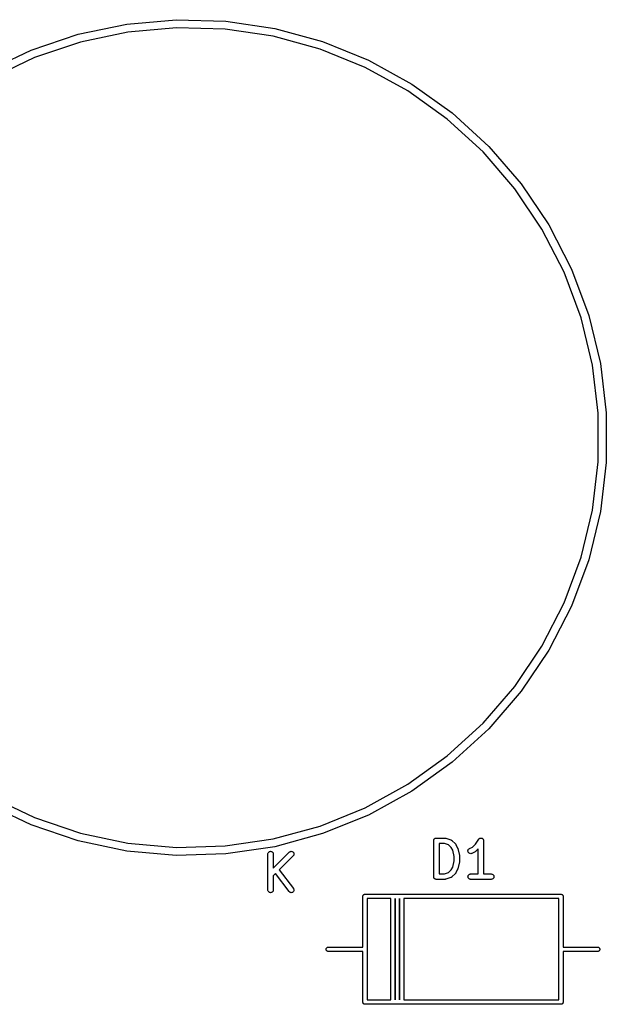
# Model space of a CAD drawing. Extents: x -0.18 to 2.54, y -2.17 to -0.07.
# Tile 2 of 39: x 0.45 to 1.09, y -2.17 to -1.09. Entities that reach past the tile are written whole.
import ezdxf

# ---------------------------------------------------------------- set-up
doc = ezdxf.new("R2010")
doc.units = 0
doc.header["$MEASUREMENT"] = 0
doc.layers.add('BLACK', color=7, linetype='CONTINUOUS')

msp = doc.modelspace()

# ---------------------------------------------------------------- linework, layer by layer
at = {"layer": 'BLACK', "linetype": 'CONTINUOUS'}
for p, q in [((0.509397, -1.10864), (0.562445, -1.09747)), ((0.562445, -1.09747), (0.616441, -1.09266)), ((0.616441, -1.09266), (0.670628, -1.09426)), ((0.670628, -1.09426), (0.724244, -1.10227)), ((0.458043, -1.126), (0.509397, -1.10864)), ((0.563743, -1.10616), (0.511714, -1.11711)), ((0.616702, -1.10144), (0.563743, -1.10616)), ((0.669848, -1.10302), (0.616702, -1.10144)), ((0.722434, -1.11087), (0.669848, -1.10302)), ((0.724244, -1.10227), (0.776537, -1.11656)), ((0.511714, -1.11711), (0.461345, -1.13414)), ((0.773723, -1.12488), (0.722434, -1.11087)), ((0.776537, -1.11656), (0.826773, -1.13693)), ((0.409102, -1.14931), (0.458043, -1.126)), ((0.822994, -1.14486), (0.773723, -1.12488)), ((0.461345, -1.13414), (0.413344, -1.15701)), ((0.826773, -1.13693), (0.874247, -1.1631)), ((0.869556, -1.17053), (0.822994, -1.14486)), ((0.874247, -1.1631), (0.918292, -1.19471)), ((0.912756, -1.20153), (0.869556, -1.17053)), ((0.918292, -1.19471), (0.958291, -1.2313)), ((0.951986, -1.23742), (0.912756, -1.20153)), ((0.986696, -1.27769), (0.951986, -1.23742)), ((0.958291, -1.2313), (0.99368, -1.27236)), ((1.0164, -1.32179), (0.986696, -1.27769)), ((0.99368, -1.27236), (1.02396, -1.31733)), ((1.04068, -1.3691), (1.0164, -1.32179)), ((1.02396, -1.31733), (1.04872, -1.36555)), ((1.04872, -1.36555), (1.06759, -1.41637)), ((1.05919, -1.41894), (1.04068, -1.3691)), ((1.07168, -1.47062), (1.05919, -1.41894)), ((1.06759, -1.41637), (1.08033, -1.46907)), ((1.07797, -1.52342), (1.07168, -1.47062)), ((1.08033, -1.46907), (1.08674, -1.52289)), ((1.07797, -1.57658), (1.07797, -1.52342)), ((1.08674, -1.52289), (1.08674, -1.57711)), ((1.07168, -1.62938), (1.07797, -1.57658)), ((1.08674, -1.57711), (1.08033, -1.63093)), ((1.05919, -1.68106), (1.07168, -1.62938)), ((1.08033, -1.63093), (1.06759, -1.68363)), ((1.04068, -1.7309), (1.05919, -1.68106)), ((1.06759, -1.68363), (1.04872, -1.73445)), ((1.0164, -1.77821), (1.04068, -1.7309)), ((1.04872, -1.73445), (1.02396, -1.78268)), ((0.986696, -1.82231), (1.0164, -1.77821)), ((1.02396, -1.78268), (0.99368, -1.82764)), ((0.951986, -1.86258), (0.986696, -1.82231)), ((0.99368, -1.82764), (0.958291, -1.8687)), ((0.912756, -1.89847), (0.951986, -1.86258)), ((0.958291, -1.8687), (0.918292, -1.90529)), ((0.869556, -1.92947), (0.912756, -1.89847)), ((0.918292, -1.90529), (0.874247, -1.9369)), ((0.822994, -1.95514), (0.869556, -1.92947)), ((0.874247, -1.9369), (0.826773, -1.96307)), ((0.413344, -1.94299), (0.461345, -1.96586)), ((0.458043, -1.974), (0.409102, -1.95069)), ((0.773723, -1.97512), (0.822994, -1.95514)), ((0.461345, -1.96586), (0.511714, -1.98289)), ((0.826773, -1.96307), (0.776537, -1.98344)), ((0.509397, -1.99136), (0.458043, -1.974)), ((0.722434, -1.98913), (0.773723, -1.97512)), ((0.562445, -2.00253), (0.509397, -1.99136)), ((0.511714, -1.98289), (0.563743, -1.99384)), ((0.669848, -1.99698), (0.722434, -1.98913)), ((0.776537, -1.98344), (0.724244, -1.99773)), ((0.897988, -1.99118), (0.897989, -1.99117)), ((0.897988, -1.9912), (0.897988, -1.99118)), ((0.897988, -1.99118), (0.897988, -1.99118)), ((0.897988, -2.03057), (0.897988, -1.9912)), ((0.897989, -1.99115), (0.89802, -1.99088)), ((0.897989, -1.99117), (0.897989, -1.99115)), ((0.89802, -1.99088), (0.898049, -1.9906)), ((0.898049, -1.9906), (0.898052, -1.99059)), ((0.898052, -1.99059), (0.898053, -1.99058)), ((0.898053, -1.99058), (0.898136, -1.99032)), ((0.898136, -1.99032), (0.898219, -1.99005)), ((0.898219, -1.99005), (0.898224, -1.99004)), ((0.898224, -1.99004), (0.898227, -1.99003)), ((0.898227, -1.99003), (0.898361, -1.98979)), ((0.898361, -1.98979), (0.898493, -1.98954)), ((0.898493, -1.98954), (0.8985, -1.98954)), ((0.8985, -1.98954), (0.898505, -1.98953)), ((0.898505, -1.98953), (0.898684, -1.98931)), ((0.898684, -1.98931), (0.89886, -1.9891)), ((0.89886, -1.9891), (0.898869, -1.98909)), ((0.898869, -1.98909), (0.898875, -1.98909)), ((0.898875, -1.98909), (0.89909, -1.98891)), ((0.89909, -1.98891), (0.899307, -1.98874)), ((0.899307, -1.98874), (0.899316, -1.98873)), ((0.899316, -1.98873), (0.899324, -1.98873)), ((0.899324, -1.98873), (0.89957, -1.9886)), ((0.89957, -1.9886), (0.899816, -1.98847)), ((0.899816, -1.98847), (0.899826, -1.98846)), ((0.899826, -1.98846), (0.899835, -1.98846)), ((0.899835, -1.98846), (0.900102, -1.98838)), ((0.900102, -1.98838), (0.900368, -1.9883)), ((0.900368, -1.9883), (0.900378, -1.9883)), ((0.900378, -1.9883), (0.900388, -1.9883)), ((0.900388, -1.9883), (0.900664, -1.98827)), ((0.900664, -1.98827), (0.900941, -1.98824)), ((0.900941, -1.98824), (0.910315, -1.98824)), ((0.910315, -1.98824), (0.910356, -1.98824)), ((0.910356, -1.98824), (0.910521, -1.98826)), ((0.910521, -1.98826), (0.910687, -1.98827)), ((0.910687, -1.98827), (0.910807, -1.98829)), ((0.910807, -1.98829), (0.910929, -1.98831)), ((0.910929, -1.98831), (0.911087, -1.98836)), ((0.911087, -1.98836), (0.911249, -1.98839)), ((0.911249, -1.98839), (0.916873, -1.99027)), ((0.916873, -1.99027), (0.916912, -1.99028)), ((0.916912, -1.99028), (0.916991, -1.99032)), ((0.916991, -1.99032), (0.917074, -1.99034)), ((0.917074, -1.99034), (0.917252, -1.99044)), ((0.917252, -1.99044), (0.917435, -1.99052)), ((0.917435, -1.99052), (0.917505, -1.99058)), ((0.917505, -1.99058), (0.917582, -1.99062)), ((0.917582, -1.99062), (0.917738, -1.99075)), ((0.917738, -1.99075), (0.917901, -1.99086)), ((0.917901, -1.99086), (0.91796, -1.99093)), ((0.91796, -1.99093), (0.918027, -1.99098)), ((0.918027, -1.99098), (0.921777, -1.99473)), ((0.943641, -1.99494), (0.947228, -1.98956)), ((0.947228, -1.98956), (0.947248, -1.98953)), ((0.947248, -1.98953), (0.947249, -1.98953)), ((0.947249, -1.98953), (0.947251, -1.98952)), ((0.947249, -1.98953), (0.947249, -1.98953)), ((0.947251, -1.98952), (0.947432, -1.98931)), ((0.947432, -1.98931), (0.947619, -1.98909)), ((0.947619, -1.98909), (0.947621, -1.98908)), ((0.947621, -1.98908), (0.947622, -1.98908)), ((0.947622, -1.98908), (0.947846, -1.9889)), ((0.947846, -1.9889), (0.948068, -1.98873)), ((0.948068, -1.98873), (0.94807, -1.98872)), ((0.94807, -1.98872), (0.948072, -1.98872)), ((0.948072, -1.98872), (0.94833, -1.98859)), ((0.94833, -1.98859), (0.948579, -1.98846)), ((0.948579, -1.98846), (0.948581, -1.98846)), ((0.948581, -1.98846), (0.948583, -1.98846)), ((0.948583, -1.98846), (0.948846, -1.98838)), ((0.948846, -1.98838), (0.949132, -1.9883)), ((0.949132, -1.9883), (0.949134, -1.9883)), ((0.949134, -1.9883), (0.949136, -1.98829)), ((0.949136, -1.98829), (0.949407, -1.98827)), ((0.949407, -1.98827), (0.949706, -1.98824)), ((0.949706, -1.98824), (0.949708, -1.98824)), ((0.949708, -1.98824), (0.94971, -1.98824)), ((0.94971, -1.98824), (0.949992, -1.98827)), ((0.949992, -1.98827), (0.950279, -1.9883)), ((0.950279, -1.9883), (0.950281, -1.9883)), ((0.950281, -1.9883), (0.950283, -1.9883)), ((0.950283, -1.9883), (0.950551, -1.98839)), ((0.950551, -1.98839), (0.950829, -1.98847)), ((0.950829, -1.98847), (0.950831, -1.98848)), ((0.950831, -1.98848), (0.950834, -1.98848)), ((0.950834, -1.98848), (0.951071, -1.9886)), ((0.951071, -1.9886), (0.951336, -1.98875)), ((0.951336, -1.98875), (0.951338, -1.98875)), ((0.951338, -1.98875), (0.95134, -1.98875)), ((0.95134, -1.98875), (0.951545, -1.98892)), ((0.951545, -1.98892), (0.95178, -1.98912)), ((0.95178, -1.98912), (0.951782, -1.98912)), ((0.951782, -1.98912), (0.951784, -1.98912)), ((0.951784, -1.98912), (0.951964, -1.98934)), ((0.951964, -1.98934), (0.952144, -1.98956)), ((0.952144, -1.98956), (0.952145, -1.98956)), ((0.952145, -1.98956), (0.952147, -1.98957)), ((0.952147, -1.98957), (0.952282, -1.98982)), ((0.952282, -1.98982), (0.952415, -1.99007)), ((0.952415, -1.99007), (0.952416, -1.99007)), ((0.952416, -1.99007), (0.952417, -1.99008)), ((0.952417, -1.99008), (0.952495, -1.99034)), ((0.952495, -1.99034), (0.952582, -1.99062)), ((0.952582, -1.99062), (0.952582, -1.99062)), ((0.952582, -1.99062), (0.952582, -1.99063)), ((0.952582, -1.99063), (0.95261, -1.99091)), ((0.95261, -1.99091), (0.952638, -1.9912)), ((0.952638, -1.9912), (0.952638, -2.02761)), ((0.616441, -2.00734), (0.562445, -2.00253)), ((0.563743, -1.99384), (0.616702, -1.99856)), ((0.616702, -1.99856), (0.669848, -1.99698)), ((0.724244, -1.99773), (0.670628, -2.00574)), ((0.716975, -2.0046), (0.717252, -2.00409)), ((0.717252, -2.00409), (0.717623, -2.00365)), ((0.717623, -2.00365), (0.718072, -2.00329)), ((0.718072, -2.00329), (0.718583, -2.00303)), ((0.718583, -2.00303), (0.719135, -2.00286)), ((0.719135, -2.00286), (0.719709, -2.00281)), ((0.719709, -2.00281), (0.720283, -2.00287)), ((0.720283, -2.00287), (0.720833, -2.00304)), ((0.720833, -2.00304), (0.72134, -2.00332)), ((0.72134, -2.00332), (0.721784, -2.00368)), ((0.721784, -2.00368), (0.722148, -2.00413)), ((0.722148, -2.00413), (0.722419, -2.00464)), ((0.722642, -2.02113), (0.740098, -2.00368)), ((0.740098, -2.00368), (0.740127, -2.00365)), ((0.740127, -2.00365), (0.740578, -2.00329)), ((0.740578, -2.00329), (0.741089, -2.00302)), ((0.741089, -2.00302), (0.741643, -2.00286)), ((0.741643, -2.00286), (0.742217, -2.00281)), ((0.742217, -2.00281), (0.74279, -2.00287)), ((0.74279, -2.00287), (0.74334, -2.00304)), ((0.74334, -2.00304), (0.743846, -2.00332)), ((0.743846, -2.00332), (0.744288, -2.00369)), ((0.744288, -2.00369), (0.744651, -2.00414)), ((0.744651, -2.00414), (0.74492, -2.00465)), ((0.903894, -1.99415), (0.903894, -2.02761)), ((0.909836, -1.99415), (0.903894, -1.99415)), ((0.914344, -1.99565), (0.909836, -1.99415)), ((0.917262, -1.99857), (0.914344, -1.99565)), ((0.918778, -2.0016), (0.917262, -1.99857)), ((0.920486, -2.00843), (0.918778, -2.0016)), ((0.921777, -1.99473), (0.921806, -1.99476)), ((0.921806, -1.99476), (0.921909, -1.99489)), ((0.921909, -1.99489), (0.922023, -1.99501)), ((0.922023, -1.99501), (0.922089, -1.99512)), ((0.922089, -1.99512), (0.922165, -1.99521)), ((0.922165, -1.99521), (0.922241, -1.99536)), ((0.922241, -1.99536), (0.92233, -1.9955)), ((0.92233, -1.9955), (0.924205, -1.99925)), ((0.924205, -1.99925), (0.924223, -1.99929)), ((0.924223, -1.99929), (0.924227, -1.9993)), ((0.924227, -1.9993), (0.924234, -1.99931)), ((0.924234, -1.99931), (0.924327, -1.99957)), ((0.924327, -1.99957), (0.924421, -1.99983)), ((0.924421, -1.99983), (0.924424, -1.99984)), ((0.924424, -1.99984), (0.924428, -1.99985)), ((0.924428, -1.99985), (0.926303, -2.00735)), ((0.93549, -2.00264), (0.935509, -2.00206)), ((0.935584, -2.00321), (0.93549, -2.00264)), ((0.935509, -2.00206), (0.935638, -2.0015)), ((0.935786, -2.00375), (0.935584, -2.00321)), ((0.935638, -2.0015), (0.935875, -2.00098)), ((0.93609, -2.00424), (0.935786, -2.00375)), ((0.935875, -2.00098), (0.936209, -2.00051)), ((0.936482, -2.00466), (0.93609, -2.00424)), ((0.936209, -2.00051), (0.936628, -2.00011)), ((0.936628, -2.00011), (0.937116, -1.9998)), ((0.937116, -1.9998), (0.940437, -1.99814)), ((0.943506, -2.00321), (0.939757, -2.00509)), ((0.940437, -1.99814), (0.943641, -1.99494)), ((0.943647, -2.00312), (0.943506, -2.00321)), ((0.943794, -2.00305), (0.943647, -2.00312)), ((0.94389, -2.00297), (0.943794, -2.00305)), ((0.943994, -2.0029), (0.94389, -2.00297)), ((0.944115, -2.00279), (0.943994, -2.0029)), ((0.944245, -2.00269), (0.944115, -2.00279)), ((0.944274, -2.00266), (0.944245, -2.00269)), ((0.946732, -2.0002), (0.944274, -2.00266)), ((0.946732, -2.02761), (0.946732, -2.0002)), ((0.670628, -2.00574), (0.616441, -2.00734)), ((0.716736, -2.00572), (0.716801, -2.00515)), ((0.716736, -2.00576), (0.716736, -2.00572)), ((0.716736, -2.04513), (0.716736, -2.00576)), ((0.716801, -2.00515), (0.716975, -2.0046)), ((0.722419, -2.00464), (0.722585, -2.00519)), ((0.722585, -2.00519), (0.722642, -2.00576)), ((0.722642, -2.00576), (0.722642, -2.02113)), ((0.744274, -2.00785), (0.729212, -2.02291)), ((0.74464, -2.00741), (0.744274, -2.00785)), ((0.744912, -2.0069), (0.74464, -2.00741)), ((0.74508, -2.00635), (0.744912, -2.0069)), ((0.74492, -2.00465), (0.745084, -2.0052)), ((0.745139, -2.00577), (0.74508, -2.00635)), ((0.745084, -2.0052), (0.745139, -2.00577)), ((0.918778, -2.02016), (0.920486, -2.01333)), ((0.920486, -2.01333), (0.920486, -2.00843)), ((0.926303, -2.01441), (0.924428, -2.02191)), ((0.926303, -2.00735), (0.926313, -2.00739)), ((0.926311, -2.01436), (0.926303, -2.01441)), ((0.926327, -2.01431), (0.926311, -2.01436)), ((0.926313, -2.00739), (0.92632, -2.00745)), ((0.92632, -2.00745), (0.926335, -2.0075)), ((0.926353, -2.01407), (0.926327, -2.01431)), ((0.926335, -2.0075), (0.926358, -2.00773)), ((0.926387, -2.01384), (0.926353, -2.01407)), ((0.926358, -2.00773), (0.926389, -2.00796)), ((0.926391, -2.01373), (0.926385, -2.01379)), ((0.926385, -2.01379), (0.926387, -2.01384)), ((0.926389, -2.00796), (0.926386, -2.00802)), ((0.926386, -2.00802), (0.926391, -2.00807)), ((0.926391, -2.00807), (0.926391, -2.01369)), ((0.926391, -2.01369), (0.926391, -2.01373)), ((0.93695, -2.005), (0.936482, -2.00466)), ((0.937473, -2.00524), (0.93695, -2.005)), ((0.938034, -2.00537), (0.937473, -2.00524)), ((0.93861, -2.00539), (0.938034, -2.00537)), ((0.939179, -2.0053), (0.93861, -2.00539)), ((0.93972, -2.0051), (0.939179, -2.0053)), ((0.939757, -2.00509), (0.93972, -2.0051)), ((0.729212, -2.02291), (0.744548, -2.04336)), ((0.914344, -2.02611), (0.917262, -2.02319)), ((0.917262, -2.02319), (0.918778, -2.02016)), ((0.924205, -2.02251), (0.92233, -2.02626)), ((0.924209, -2.0225), (0.924205, -2.02251)), ((0.924217, -2.02249), (0.924209, -2.0225)), ((0.924312, -2.02223), (0.924217, -2.02249)), ((0.924411, -2.02197), (0.924312, -2.02223)), ((0.924413, -2.02196), (0.924411, -2.02197)), ((0.924418, -2.02195), (0.924413, -2.02196)), ((0.924428, -2.02191), (0.924418, -2.02195)), ((0.724994, -2.02713), (0.722642, -2.02948)), ((0.722642, -2.02948), (0.722642, -2.04513)), ((0.739824, -2.0469), (0.724994, -2.02713)), ((0.898015, -2.03084), (0.897988, -2.03057)), ((0.898041, -2.03112), (0.898015, -2.03084)), ((0.898044, -2.03113), (0.898041, -2.03112)), ((0.898045, -2.03114), (0.898044, -2.03113)), ((0.898125, -2.03141), (0.898045, -2.03114)), ((0.898203, -2.03167), (0.898125, -2.03141)), ((0.898208, -2.03168), (0.898203, -2.03167)), ((0.898211, -2.03169), (0.898208, -2.03168)), ((0.898342, -2.03194), (0.898211, -2.03169)), ((0.89847, -2.03218), (0.898342, -2.03194)), ((0.898477, -2.03219), (0.89847, -2.03218)), ((0.898482, -2.0322), (0.898477, -2.03219)), ((0.898659, -2.03242), (0.898482, -2.0322)), ((0.898831, -2.03263), (0.898659, -2.03242)), ((0.898839, -2.03264), (0.898831, -2.03263)), ((0.898846, -2.03265), (0.898839, -2.03264)), ((0.899059, -2.03282), (0.898846, -2.03265)), ((0.899273, -2.033), (0.899059, -2.03282)), ((0.899282, -2.03301), (0.899273, -2.033)), ((0.89929, -2.03301), (0.899282, -2.03301)), ((0.899533, -2.03315), (0.89929, -2.03301)), ((0.899778, -2.03328), (0.899533, -2.03315)), ((0.899788, -2.03328), (0.899778, -2.03328)), ((0.899797, -2.03329), (0.899788, -2.03328)), ((0.900064, -2.03337), (0.899797, -2.03329)), ((0.900327, -2.03345), (0.900064, -2.03337)), ((0.900337, -2.03346), (0.900327, -2.03345)), ((0.900347, -2.03346), (0.900337, -2.03346)), ((0.900622, -2.03349), (0.900347, -2.03346)), ((0.9009, -2.03352), (0.900622, -2.03349)), ((0.90092, -2.03352), (0.9009, -2.03352)), ((0.900921, -2.03352), (0.90092, -2.03352)), ((0.90092, -2.03352), (0.90092, -2.03352)), ((0.900941, -2.03352), (0.900921, -2.03352)), ((0.910315, -2.03352), (0.900941, -2.03352)), ((0.903894, -2.02761), (0.909836, -2.02761)), ((0.909836, -2.02761), (0.914344, -2.02611)), ((0.91048, -2.0335), (0.910315, -2.03352)), ((0.910646, -2.0335), (0.91048, -2.0335)), ((0.910766, -2.03347), (0.910646, -2.0335)), ((0.910889, -2.03346), (0.910766, -2.03347)), ((0.911047, -2.03341), (0.910889, -2.03346)), ((0.91121, -2.03338), (0.911047, -2.03341)), ((0.911249, -2.03337), (0.91121, -2.03338)), ((0.916873, -2.03149), (0.911249, -2.03337)), ((0.916952, -2.03146), (0.916873, -2.03149)), ((0.917036, -2.03143), (0.916952, -2.03146)), ((0.917215, -2.03134), (0.917036, -2.03143)), ((0.917399, -2.03126), (0.917215, -2.03134)), ((0.91747, -2.03121), (0.917399, -2.03126)), ((0.917547, -2.03117), (0.91747, -2.03121)), ((0.917705, -2.03104), (0.917547, -2.03117)), ((0.91787, -2.03093), (0.917705, -2.03104)), ((0.91793, -2.03086), (0.91787, -2.03093)), ((0.917998, -2.03081), (0.91793, -2.03086)), ((0.918027, -2.03078), (0.917998, -2.03081)), ((0.921777, -2.02703), (0.918027, -2.03078)), ((0.921882, -2.0269), (0.921777, -2.02703)), ((0.921998, -2.02678), (0.921882, -2.0269)), ((0.922064, -2.02668), (0.921998, -2.02678)), ((0.922142, -2.02658), (0.922064, -2.02668)), ((0.922221, -2.02644), (0.922142, -2.02658)), ((0.922311, -2.0263), (0.922221, -2.02644)), ((0.92233, -2.02626), (0.922311, -2.0263)), ((0.935484, -2.03055), (0.935544, -2.02997)), ((0.935536, -2.03112), (0.935484, -2.03055)), ((0.935699, -2.03167), (0.935536, -2.03112)), ((0.935544, -2.02997), (0.935714, -2.02942)), ((0.935966, -2.03218), (0.935699, -2.03167)), ((0.935714, -2.02942), (0.935988, -2.02892)), ((0.936327, -2.03263), (0.935966, -2.03218)), ((0.935988, -2.02892), (0.936356, -2.02847)), ((0.936768, -2.033), (0.936327, -2.03263)), ((0.936356, -2.02847), (0.936802, -2.02811)), ((0.937273, -2.03328), (0.936768, -2.033)), ((0.936802, -2.02811), (0.937311, -2.02784)), ((0.937823, -2.03345), (0.937273, -2.03328)), ((0.937311, -2.02784), (0.937863, -2.02767)), ((0.938395, -2.03352), (0.937823, -2.03345)), ((0.937863, -2.02767), (0.938436, -2.02761)), ((0.938436, -2.03352), (0.938395, -2.03352)), ((0.938436, -2.02761), (0.946732, -2.02761)), ((0.960934, -2.03352), (0.938436, -2.03352)), ((0.952638, -2.02761), (0.960934, -2.02761)), ((0.960934, -2.02761), (0.960975, -2.02761)), ((0.961507, -2.03346), (0.960934, -2.03352)), ((0.960975, -2.02761), (0.961548, -2.02768)), ((0.962059, -2.0333), (0.961507, -2.03346)), ((0.961548, -2.02768), (0.962097, -2.02785)), ((0.962568, -2.03303), (0.962059, -2.0333)), ((0.962097, -2.02785), (0.962602, -2.02813)), ((0.963014, -2.03266), (0.962568, -2.03303)), ((0.962602, -2.02813), (0.963043, -2.0285)), ((0.963382, -2.03222), (0.963014, -2.03266)), ((0.963043, -2.0285), (0.963404, -2.02895)), ((0.963656, -2.03171), (0.963382, -2.03222)), ((0.963404, -2.02895), (0.963671, -2.02946)), ((0.963826, -2.03116), (0.963656, -2.03171)), ((0.963671, -2.02946), (0.963834, -2.03001)), ((0.963886, -2.03059), (0.963826, -2.03116)), ((0.963834, -2.03001), (0.963886, -2.03059)), ((0.716792, -2.04571), (0.716736, -2.04513)), ((0.716959, -2.04626), (0.716792, -2.04571)), ((0.717229, -2.04677), (0.716959, -2.04626)), ((0.717594, -2.04721), (0.717229, -2.04677)), ((0.718038, -2.04758), (0.717594, -2.04721)), ((0.721755, -2.04724), (0.721306, -2.0476)), ((0.722125, -2.0468), (0.721755, -2.04724)), ((0.722403, -2.0463), (0.722125, -2.0468)), ((0.722577, -2.04575), (0.722403, -2.0463)), ((0.722641, -2.04517), (0.722577, -2.04575)), ((0.722642, -2.04513), (0.722641, -2.04517)), ((0.740213, -2.04733), (0.739824, -2.0469)), ((0.740677, -2.04767), (0.740213, -2.04733)), ((0.744369, -2.04712), (0.743941, -2.04751)), ((0.744713, -2.04666), (0.744369, -2.04712)), ((0.744548, -2.04336), (0.744573, -2.04339)), ((0.744573, -2.04339), (0.744865, -2.04389)), ((0.744962, -2.04614), (0.744713, -2.04666)), ((0.744865, -2.04389), (0.745055, -2.04444)), ((0.745104, -2.04558), (0.744962, -2.04614)), ((0.745055, -2.04444), (0.745136, -2.04501)), ((0.745136, -2.04501), (0.745104, -2.04558)), ((0.718545, -2.04786), (0.718038, -2.04758)), ((0.719095, -2.04803), (0.718545, -2.04786)), ((0.719668, -2.04809), (0.719095, -2.04803)), ((0.720242, -2.04803), (0.719668, -2.04809)), ((0.720795, -2.04787), (0.720242, -2.04803)), ((0.721306, -2.0476), (0.720795, -2.04787)), ((0.741199, -2.04792), (0.740677, -2.04767)), ((0.741758, -2.04805), (0.741199, -2.04792)), ((0.742334, -2.04808), (0.741758, -2.04805)), ((0.742904, -2.048), (0.742334, -2.04808)), ((0.743446, -2.0478), (0.742904, -2.048)), ((0.743941, -2.04751), (0.743446, -2.0478)), ((0.82054, -2.05213), (0.820585, -2.05166)), ((0.820551, -2.05224), (0.82054, -2.05213)), ((0.820551, -2.10764), (0.820551, -2.05224)), ((0.820585, -2.05166), (0.82072, -2.05122)), ((0.82072, -2.05122), (0.82094, -2.05081)), ((0.82094, -2.05081), (0.821235, -2.05045)), ((0.821235, -2.05045), (0.821595, -2.05015)), ((0.821595, -2.05015), (0.822005, -2.04993)), ((0.822005, -2.04993), (0.82245, -2.0498)), ((0.82245, -2.0498), (0.822797, -2.04976)), ((0.822797, -2.04976), (0.822913, -2.04975)), ((0.822913, -2.04975), (0.823029, -2.04976)), ((0.823029, -2.04976), (0.853506, -2.04976)), ((0.825276, -2.05449), (0.825276, -2.10988)), ((0.85126, -2.05449), (0.825276, -2.05449)), ((0.85126, -2.16551), (0.85126, -2.05449)), ((0.853506, -2.04976), (0.853622, -2.04975)), ((0.853622, -2.04975), (0.853738, -2.04976)), ((0.853738, -2.04976), (0.85823, -2.04976)), ((0.855984, -2.16551), (0.855984, -2.05449)), ((0.855984, -2.05449), (0.855984, -2.16551)), ((0.85823, -2.04976), (0.858346, -2.04975)), ((0.858346, -2.04975), (0.858462, -2.04976)), ((0.858462, -2.04976), (0.862955, -2.04976)), ((0.860709, -2.16551), (0.860709, -2.05449)), ((0.860709, -2.05449), (0.860709, -2.16551)), ((0.862955, -2.04976), (0.863071, -2.04975)), ((0.863071, -2.04975), (0.863187, -2.04976)), ((0.863187, -2.04976), (1.03697, -2.04976)), ((0.865433, -2.05449), (0.865433, -2.16551)), ((1.03472, -2.05449), (0.865433, -2.05449)), ((1.03472, -2.10988), (1.03472, -2.05449)), ((1.03697, -2.04976), (1.03709, -2.04975)), ((1.03709, -2.04975), (1.0372, -2.04976)), ((1.0372, -2.04976), (1.03755, -2.0498)), ((1.03755, -2.0498), (1.03799, -2.04993)), ((1.03799, -2.04993), (1.03841, -2.05015)), ((1.03841, -2.05015), (1.03876, -2.05045)), ((1.03876, -2.05045), (1.03906, -2.05081)), ((1.03906, -2.05081), (1.03928, -2.05122)), ((1.03928, -2.05122), (1.03941, -2.05166)), ((1.03941, -2.05166), (1.03946, -2.05213)), ((1.03946, -2.05213), (1.03945, -2.05224)), ((1.03945, -2.05224), (1.03945, -2.10764)), ((0.780382, -2.11), (0.780428, -2.10954)), ((0.780428, -2.11046), (0.780382, -2.11)), ((0.780428, -2.10954), (0.780563, -2.10909)), ((0.780563, -2.11091), (0.780428, -2.11046)), ((0.780563, -2.10909), (0.780782, -2.10868)), ((0.780782, -2.11132), (0.780563, -2.11091)), ((0.780782, -2.10868), (0.781078, -2.10832)), ((0.781078, -2.11168), (0.780782, -2.11132)), ((0.781078, -2.10832), (0.781437, -2.10803)), ((0.781437, -2.11197), (0.781078, -2.11168)), ((0.781437, -2.10803), (0.781848, -2.10781)), ((0.781848, -2.11219), (0.781437, -2.11197)), ((0.781848, -2.10781), (0.782293, -2.10767)), ((0.782293, -2.10767), (0.78264, -2.10764)), ((0.78264, -2.10764), (0.820551, -2.10764)), ((0.825276, -2.10988), (0.825287, -2.11)), ((0.825287, -2.11), (0.825276, -2.11012)), ((0.825276, -2.11012), (0.825276, -2.16551)), ((1.03471, -2.11), (1.03472, -2.10988)), ((1.03472, -2.11012), (1.03471, -2.11)), ((1.03472, -2.16551), (1.03472, -2.11012)), ((1.03945, -2.10764), (1.07736, -2.10764)), ((1.07736, -2.10764), (1.07771, -2.10767)), ((1.07771, -2.10767), (1.07815, -2.10781)), ((1.07815, -2.10781), (1.07856, -2.10803)), ((1.07856, -2.11197), (1.07815, -2.11219)), ((1.07856, -2.10803), (1.07892, -2.10832)), ((1.07892, -2.11168), (1.07856, -2.11197)), ((1.07892, -2.10832), (1.07922, -2.10868)), ((1.07922, -2.11132), (1.07892, -2.11168)), ((1.07922, -2.10868), (1.07944, -2.10909)), ((1.07944, -2.11091), (1.07922, -2.11132)), ((1.07944, -2.10909), (1.07957, -2.10954)), ((1.07957, -2.11046), (1.07944, -2.11091)), ((1.07957, -2.10954), (1.07962, -2.11)), ((1.07962, -2.11), (1.07957, -2.11046)), ((0.782293, -2.11233), (0.781848, -2.11219)), ((0.78264, -2.11236), (0.782293, -2.11233)), ((0.820551, -2.11236), (0.78264, -2.11236)), ((0.820551, -2.16776), (0.820551, -2.11236)), ((1.07736, -2.11236), (1.03945, -2.11236)), ((1.03945, -2.11236), (1.03945, -2.16776)), ((1.07771, -2.11233), (1.07736, -2.11236)), ((1.07815, -2.11219), (1.07771, -2.11233)), ((0.825276, -2.16551), (0.85126, -2.16551)), ((0.855984, -2.16551), (0.855984, -2.16551)), ((0.860709, -2.16551), (0.860709, -2.16551)), ((0.865433, -2.16551), (1.03472, -2.16551)), ((0.82054, -2.16787), (0.820551, -2.16776)), ((0.820585, -2.16834), (0.82054, -2.16787)), ((0.82072, -2.16878), (0.820585, -2.16834)), ((0.82094, -2.16919), (0.82072, -2.16878)), ((0.821235, -2.16955), (0.82094, -2.16919)), ((0.821595, -2.16985), (0.821235, -2.16955)), ((0.822005, -2.17007), (0.821595, -2.16985)), ((0.82245, -2.1702), (0.822005, -2.17007)), ((0.822797, -2.17024), (0.82245, -2.1702)), ((0.822913, -2.17025), (0.822797, -2.17024)), ((0.822797, -2.17024), (0.822797, -2.17024)), ((0.823029, -2.17024), (0.822913, -2.17025)), ((0.853506, -2.17024), (0.823029, -2.17024)), ((0.853622, -2.17025), (0.853506, -2.17024)), ((0.853738, -2.17024), (0.853622, -2.17025)), ((0.858231, -2.17024), (0.853738, -2.17024)), ((0.858346, -2.17025), (0.858231, -2.17024)), ((0.858462, -2.17024), (0.858346, -2.17025)), ((0.862955, -2.17024), (0.858462, -2.17024)), ((0.863071, -2.17025), (0.862955, -2.17024)), ((0.863187, -2.17024), (0.863071, -2.17025)), ((1.03697, -2.17024), (0.863187, -2.17024)), ((1.03709, -2.17025), (1.03697, -2.17024)), ((1.0372, -2.17024), (1.03709, -2.17025)), ((1.03755, -2.1702), (1.0372, -2.17024)), ((1.0372, -2.17024), (1.0372, -2.17024)), ((1.03799, -2.17007), (1.03755, -2.1702)), ((1.03841, -2.16985), (1.03799, -2.17007)), ((1.03876, -2.16955), (1.03841, -2.16985)), ((1.03906, -2.16919), (1.03876, -2.16955)), ((1.03928, -2.16878), (1.03906, -2.16919)), ((1.03941, -2.16834), (1.03928, -2.16878)), ((1.03946, -2.16787), (1.03941, -2.16834)), ((1.03945, -2.16776), (1.03946, -2.16787))]:
    msp.add_line(p, q, dxfattribs=at)

doc.saveas('drawing.dxf')
